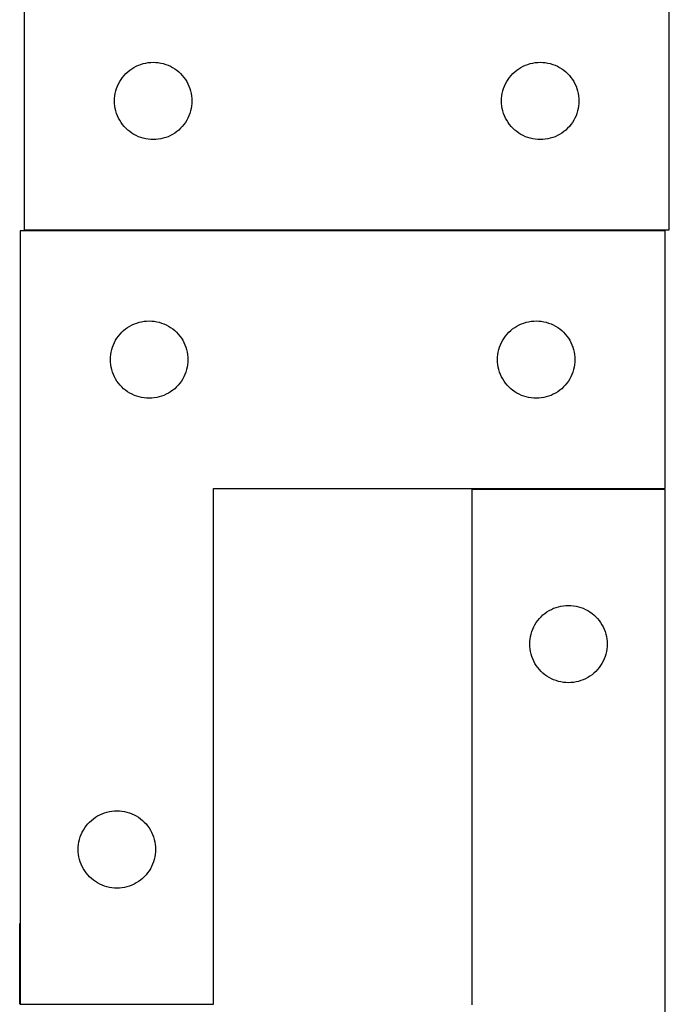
# Model space of a CAD drawing. Header units: millimetres. Extents: x 7 to 1243, y 7 to 2493.
# Tile 19 of 21: x 1092 to 1243, y 1886 to 2116. Entities that reach past the tile are written whole.
import ezdxf

# ---------------------------------------------------------------- set-up
doc = ezdxf.new("R2010")
doc.units = ezdxf.units.MM
doc.layers.add('COMMON', color=5, linetype='CONTINUOUS', true_color=0x0000ff)
doc.layers.add('CUT', color=7, linetype='CONTINUOUS', true_color=0x000000)

msp = doc.modelspace()

# ---------------------------------------------------------------- linework, layer by layer
at = {"layer": 'COMMON'}
for p, q in [((1242.507464, 2066.645837), (1093.454842, 2066.645837)), ((1242.507464, 2006.445836), (1197.507464, 2006.445836)), ((1092.407464, 1886.545836), (1092.407464, 1905.309267))]:
    msp.add_line(p, q, dxfattribs=at)
at = {"layer": 'CUT'}
for p, q in [((1243.454842, 2066.745837), (1243.454842, 2246.745837)), ((1093.454842, 2126.745837), (1093.454842, 2066.745837)), ((1117.52073, 2103.512395), (1117.975989, 2103.886017)), ((1117.975989, 2103.886017), (1118.45471, 2104.229063)), ((1118.45471, 2104.229063), (1118.954842, 2104.540065)), ((1118.954842, 2104.540065), (1119.474244, 2104.817691)), ((1119.474244, 2104.817691), (1120.010691, 2105.060753)), ((1120.010691, 2105.060753), (1120.561887, 2105.268208)), ((1120.561887, 2105.268208), (1121.125471, 2105.439169)), ((1121.125471, 2105.439169), (1121.699029, 2105.572904)), ((1121.699029, 2105.572904), (1122.280107, 2105.66884)), ((1122.280107, 2105.66884), (1122.866214, 2105.726567)), ((1122.866214, 2105.726567), (1123.454842, 2105.745837)), ((1123.454842, 2105.745837), (1124.04347, 2105.726567)), ((1124.04347, 2105.726567), (1124.629578, 2105.66884)), ((1124.629578, 2105.66884), (1125.210655, 2105.572904)), ((1125.210655, 2105.572904), (1125.784214, 2105.439169)), ((1125.784214, 2105.439169), (1126.347797, 2105.268208)), ((1126.347797, 2105.268208), (1126.898993, 2105.060753)), ((1126.898993, 2105.060753), (1127.43544, 2104.817691)), ((1127.43544, 2104.817691), (1127.954842, 2104.540065)), ((1127.954842, 2104.540065), (1128.454974, 2104.229063)), ((1128.454974, 2104.229063), (1128.933695, 2103.886017)), ((1128.933695, 2103.886017), (1129.388955, 2103.512395)), ((1207.52073, 2103.512395), (1207.975989, 2103.886017)), ((1207.975989, 2103.886017), (1208.45471, 2104.229063)), ((1208.45471, 2104.229063), (1208.954842, 2104.540065)), ((1208.954842, 2104.540065), (1209.474244, 2104.817691)), ((1209.474244, 2104.817691), (1210.010691, 2105.060753)), ((1210.010691, 2105.060753), (1210.561887, 2105.268208)), ((1210.561887, 2105.268208), (1211.125471, 2105.439169)), ((1211.125471, 2105.439169), (1211.699029, 2105.572904)), ((1211.699029, 2105.572904), (1212.280107, 2105.66884)), ((1212.280107, 2105.66884), (1212.866214, 2105.726567)), ((1212.866214, 2105.726567), (1213.454842, 2105.745837)), ((1213.454842, 2105.745837), (1214.04347, 2105.726567)), ((1214.04347, 2105.726567), (1214.629578, 2105.66884)), ((1214.629578, 2105.66884), (1215.210655, 2105.572904)), ((1215.210655, 2105.572904), (1215.784214, 2105.439169)), ((1215.784214, 2105.439169), (1216.347797, 2105.268208)), ((1216.347797, 2105.268208), (1216.898993, 2105.060753)), ((1216.898993, 2105.060753), (1217.43544, 2104.817691)), ((1217.43544, 2104.817691), (1217.954842, 2104.540065)), ((1217.954842, 2104.540065), (1218.454974, 2104.229063)), ((1218.454974, 2104.229063), (1218.933695, 2103.886017)), ((1218.933695, 2103.886017), (1219.388955, 2103.512395)), ((1115.660614, 2101.245837), (1115.971616, 2101.745969)), ((1115.971616, 2101.745969), (1116.314662, 2102.22469)), ((1116.314662, 2102.22469), (1116.688284, 2102.679949)), ((1116.688284, 2102.679949), (1117.090881, 2103.109798)), ((1117.090881, 2103.109798), (1117.52073, 2103.512395)), ((1129.388955, 2103.512395), (1129.818803, 2103.109798)), ((1129.818803, 2103.109798), (1130.221401, 2102.679949)), ((1130.221401, 2102.679949), (1130.595022, 2102.22469)), ((1130.595022, 2102.22469), (1130.938069, 2101.745969)), ((1130.938069, 2101.745969), (1131.249071, 2101.245837)), ((1205.660614, 2101.245837), (1205.971616, 2101.745969)), ((1205.971616, 2101.745969), (1206.314662, 2102.22469)), ((1206.314662, 2102.22469), (1206.688284, 2102.679949)), ((1206.688284, 2102.679949), (1207.090881, 2103.109798)), ((1207.090881, 2103.109798), (1207.52073, 2103.512395)), ((1219.388955, 2103.512395), (1219.818803, 2103.109798)), ((1219.818803, 2103.109798), (1220.221401, 2102.679949)), ((1220.221401, 2102.679949), (1220.595022, 2102.22469)), ((1220.595022, 2102.22469), (1220.938069, 2101.745969)), ((1220.938069, 2101.745969), (1221.249071, 2101.245837)), ((1114.76151, 2099.075208), (1114.932471, 2099.638792)), ((1114.932471, 2099.638792), (1115.139926, 2100.189988)), ((1115.139926, 2100.189988), (1115.382988, 2100.726435)), ((1115.382988, 2100.726435), (1115.660614, 2101.245837)), ((1131.249071, 2101.245837), (1131.526697, 2100.726435)), ((1131.526697, 2100.726435), (1131.769758, 2100.189988)), ((1131.769758, 2100.189988), (1131.977213, 2099.638792)), ((1131.977213, 2099.638792), (1132.148175, 2099.075208)), ((1204.76151, 2099.075208), (1204.932471, 2099.638792)), ((1204.932471, 2099.638792), (1205.139926, 2100.189988)), ((1205.139926, 2100.189988), (1205.382988, 2100.726435)), ((1205.382988, 2100.726435), (1205.660614, 2101.245837)), ((1221.249071, 2101.245837), (1221.526697, 2100.726435)), ((1221.526697, 2100.726435), (1221.769758, 2100.189988)), ((1221.769758, 2100.189988), (1221.977213, 2099.638792)), ((1221.977213, 2099.638792), (1222.148175, 2099.075208)), ((1114.454842, 2096.745837), (1114.474112, 2097.334465)), ((1114.474112, 2097.334465), (1114.531838, 2097.920572)), ((1114.531838, 2097.920572), (1114.627775, 2098.50165)), ((1114.627775, 2098.50165), (1114.76151, 2099.075208)), ((1132.148175, 2099.075208), (1132.28191, 2098.50165)), ((1132.28191, 2098.50165), (1132.377846, 2097.920572)), ((1132.377846, 2097.920572), (1132.435573, 2097.334465)), ((1132.435573, 2097.334465), (1132.454842, 2096.745837)), ((1204.454842, 2096.745837), (1204.474112, 2097.334465)), ((1204.474112, 2097.334465), (1204.531838, 2097.920572)), ((1204.531838, 2097.920572), (1204.627775, 2098.50165)), ((1204.627775, 2098.50165), (1204.76151, 2099.075208)), ((1222.148175, 2099.075208), (1222.28191, 2098.50165)), ((1222.28191, 2098.50165), (1222.377846, 2097.920572)), ((1222.377846, 2097.920572), (1222.435573, 2097.334465)), ((1222.435573, 2097.334465), (1222.454842, 2096.745837)), ((1114.474112, 2096.157209), (1114.454842, 2096.745837)), ((1114.531838, 2095.571101), (1114.474112, 2096.157209)), ((1114.627775, 2094.990024), (1114.531838, 2095.571101)), ((1114.76151, 2094.416465), (1114.627775, 2094.990024)), ((1132.28191, 2094.990024), (1132.148175, 2094.416465)), ((1132.377846, 2095.571101), (1132.28191, 2094.990024)), ((1132.435573, 2096.157209), (1132.377846, 2095.571101)), ((1132.454842, 2096.745837), (1132.435573, 2096.157209)), ((1204.474112, 2096.157209), (1204.454842, 2096.745837)), ((1204.531838, 2095.571101), (1204.474112, 2096.157209)), ((1204.627775, 2094.990024), (1204.531838, 2095.571101)), ((1204.76151, 2094.416465), (1204.627775, 2094.990024)), ((1222.28191, 2094.990024), (1222.148175, 2094.416465)), ((1222.377846, 2095.571101), (1222.28191, 2094.990024)), ((1222.435573, 2096.157209), (1222.377846, 2095.571101)), ((1222.454842, 2096.745837), (1222.435573, 2096.157209)), ((1114.932471, 2093.852882), (1114.76151, 2094.416465)), ((1115.139926, 2093.301686), (1114.932471, 2093.852882)), ((1115.382988, 2092.765239), (1115.139926, 2093.301686)), ((1115.660614, 2092.245837), (1115.382988, 2092.765239)), ((1131.526697, 2092.765239), (1131.249071, 2092.245837)), ((1131.769758, 2093.301686), (1131.526697, 2092.765239)), ((1131.977213, 2093.852882), (1131.769758, 2093.301686)), ((1132.148175, 2094.416465), (1131.977213, 2093.852882)), ((1204.932471, 2093.852882), (1204.76151, 2094.416465)), ((1205.139926, 2093.301686), (1204.932471, 2093.852882)), ((1205.382988, 2092.765239), (1205.139926, 2093.301686)), ((1205.660614, 2092.245837), (1205.382988, 2092.765239)), ((1221.526697, 2092.765239), (1221.249071, 2092.245837)), ((1221.769758, 2093.301686), (1221.526697, 2092.765239)), ((1221.977213, 2093.852882), (1221.769758, 2093.301686)), ((1222.148175, 2094.416465), (1221.977213, 2093.852882)), ((1115.971616, 2091.745705), (1115.660614, 2092.245837)), ((1116.314662, 2091.266984), (1115.971616, 2091.745705)), ((1116.688284, 2090.811724), (1116.314662, 2091.266984)), ((1117.090881, 2090.381876), (1116.688284, 2090.811724)), ((1117.52073, 2089.979278), (1117.090881, 2090.381876)), ((1129.818803, 2090.381876), (1129.388955, 2089.979278)), ((1130.221401, 2090.811724), (1129.818803, 2090.381876)), ((1130.595022, 2091.266984), (1130.221401, 2090.811724)), ((1130.938069, 2091.745705), (1130.595022, 2091.266984)), ((1131.249071, 2092.245837), (1130.938069, 2091.745705)), ((1205.971616, 2091.745705), (1205.660614, 2092.245837)), ((1206.314662, 2091.266984), (1205.971616, 2091.745705)), ((1206.688284, 2090.811724), (1206.314662, 2091.266984)), ((1207.090881, 2090.381876), (1206.688284, 2090.811724)), ((1207.52073, 2089.979278), (1207.090881, 2090.381876)), ((1219.818803, 2090.381876), (1219.388955, 2089.979278)), ((1220.221401, 2090.811724), (1219.818803, 2090.381876)), ((1220.595022, 2091.266984), (1220.221401, 2090.811724)), ((1220.938069, 2091.745705), (1220.595022, 2091.266984)), ((1221.249071, 2092.245837), (1220.938069, 2091.745705)), ((1117.975989, 2089.605657), (1117.52073, 2089.979278)), ((1118.45471, 2089.26261), (1117.975989, 2089.605657)), ((1118.954842, 2088.951608), (1118.45471, 2089.26261)), ((1119.474244, 2088.673982), (1118.954842, 2088.951608)), ((1120.010691, 2088.430921), (1119.474244, 2088.673982)), ((1120.561887, 2088.223466), (1120.010691, 2088.430921)), ((1121.125471, 2088.052504), (1120.561887, 2088.223466)), ((1121.699029, 2087.918769), (1121.125471, 2088.052504)), ((1122.280107, 2087.822833), (1121.699029, 2087.918769)), ((1122.866214, 2087.765106), (1122.280107, 2087.822833)), ((1123.454842, 2087.745837), (1122.866214, 2087.765106)), ((1124.04347, 2087.765106), (1123.454842, 2087.745837)), ((1124.629578, 2087.822833), (1124.04347, 2087.765106)), ((1125.210655, 2087.918769), (1124.629578, 2087.822833)), ((1125.784214, 2088.052504), (1125.210655, 2087.918769)), ((1126.347797, 2088.223466), (1125.784214, 2088.052504)), ((1126.898993, 2088.430921), (1126.347797, 2088.223466)), ((1127.43544, 2088.673982), (1126.898993, 2088.430921)), ((1127.954842, 2088.951608), (1127.43544, 2088.673982)), ((1128.454974, 2089.26261), (1127.954842, 2088.951608)), ((1128.933695, 2089.605657), (1128.454974, 2089.26261)), ((1129.388955, 2089.979278), (1128.933695, 2089.605657)), ((1207.975989, 2089.605657), (1207.52073, 2089.979278)), ((1208.45471, 2089.26261), (1207.975989, 2089.605657)), ((1208.954842, 2088.951608), (1208.45471, 2089.26261)), ((1209.474244, 2088.673982), (1208.954842, 2088.951608)), ((1210.010691, 2088.430921), (1209.474244, 2088.673982)), ((1210.561887, 2088.223466), (1210.010691, 2088.430921)), ((1211.125471, 2088.052504), (1210.561887, 2088.223466)), ((1211.699029, 2087.918769), (1211.125471, 2088.052504)), ((1212.280107, 2087.822833), (1211.699029, 2087.918769)), ((1212.866214, 2087.765106), (1212.280107, 2087.822833)), ((1213.454842, 2087.745837), (1212.866214, 2087.765106)), ((1214.04347, 2087.765106), (1213.454842, 2087.745837)), ((1214.629578, 2087.822833), (1214.04347, 2087.765106)), ((1215.210655, 2087.918769), (1214.629578, 2087.822833)), ((1215.784214, 2088.052504), (1215.210655, 2087.918769)), ((1216.347797, 2088.223466), (1215.784214, 2088.052504)), ((1216.898993, 2088.430921), (1216.347797, 2088.223466)), ((1217.43544, 2088.673982), (1216.898993, 2088.430921)), ((1217.954842, 2088.951608), (1217.43544, 2088.673982)), ((1218.454974, 2089.26261), (1217.954842, 2088.951608)), ((1218.933695, 2089.605657), (1218.454974, 2089.26261)), ((1219.388955, 2089.979278), (1218.933695, 2089.605657)), ((1092.507464, 2066.545836), (1092.507464, 1886.545836)), ((1242.507464, 2066.545836), (1092.507464, 2066.545836)), ((1093.454842, 2066.745837), (1243.454842, 2066.745837)), ((1242.507464, 2006.545836), (1242.507464, 2066.545836)), ((1117.507332, 2044.029062), (1118.007464, 2044.340064)), ((1118.007464, 2044.340064), (1118.526865, 2044.61769)), ((1118.526865, 2044.61769), (1119.063313, 2044.860752)), ((1119.063313, 2044.860752), (1119.614508, 2045.068207)), ((1119.614508, 2045.068207), (1120.178092, 2045.239168)), ((1120.178092, 2045.239168), (1120.751651, 2045.372903)), ((1120.751651, 2045.372903), (1121.332728, 2045.468839)), ((1121.332728, 2045.468839), (1121.918836, 2045.526566)), ((1121.918836, 2045.526566), (1122.507464, 2045.545836)), ((1122.507464, 2045.545836), (1123.096092, 2045.526566)), ((1123.096092, 2045.526566), (1123.682199, 2045.468839)), ((1123.682199, 2045.468839), (1124.263277, 2045.372903)), ((1124.263277, 2045.372903), (1124.836835, 2045.239168)), ((1124.836835, 2045.239168), (1125.400419, 2045.068207)), ((1125.400419, 2045.068207), (1125.951615, 2044.860752)), ((1125.951615, 2044.860752), (1126.488062, 2044.61769)), ((1126.488062, 2044.61769), (1127.007464, 2044.340064)), ((1127.007464, 2044.340064), (1127.507596, 2044.029062)), ((1207.507332, 2044.029062), (1208.007464, 2044.340064)), ((1208.007464, 2044.340064), (1208.526865, 2044.61769)), ((1208.526865, 2044.61769), (1209.063313, 2044.860752)), ((1209.063313, 2044.860752), (1209.614508, 2045.068207)), ((1209.614508, 2045.068207), (1210.178092, 2045.239168)), ((1210.178092, 2045.239168), (1210.751651, 2045.372903)), ((1210.751651, 2045.372903), (1211.332728, 2045.468839)), ((1211.332728, 2045.468839), (1211.918836, 2045.526566)), ((1211.918836, 2045.526566), (1212.507464, 2045.545836)), ((1212.507464, 2045.545836), (1213.096092, 2045.526566)), ((1213.096092, 2045.526566), (1213.682199, 2045.468839)), ((1213.682199, 2045.468839), (1214.263277, 2045.372903)), ((1214.263277, 2045.372903), (1214.836835, 2045.239168)), ((1214.836835, 2045.239168), (1215.400419, 2045.068207)), ((1215.400419, 2045.068207), (1215.951615, 2044.860752)), ((1215.951615, 2044.860752), (1216.488062, 2044.61769)), ((1216.488062, 2044.61769), (1217.007464, 2044.340064)), ((1217.007464, 2044.340064), (1217.507596, 2044.029062)), ((1115.024237, 2041.545968), (1115.367284, 2042.024689)), ((1115.367284, 2042.024689), (1115.740905, 2042.479948)), ((1115.740905, 2042.479948), (1116.143503, 2042.909797)), ((1116.143503, 2042.909797), (1116.573351, 2043.312394)), ((1116.573351, 2043.312394), (1117.028611, 2043.686016)), ((1117.028611, 2043.686016), (1117.507332, 2044.029062)), ((1127.507596, 2044.029062), (1127.986317, 2043.686016)), ((1127.986317, 2043.686016), (1128.441576, 2043.312394)), ((1128.441576, 2043.312394), (1128.871425, 2042.909797)), ((1128.871425, 2042.909797), (1129.274022, 2042.479948)), ((1129.274022, 2042.479948), (1129.647644, 2042.024689)), ((1129.647644, 2042.024689), (1129.99069, 2041.545968)), ((1205.024237, 2041.545968), (1205.367284, 2042.024689)), ((1205.367284, 2042.024689), (1205.740905, 2042.479948)), ((1205.740905, 2042.479948), (1206.143503, 2042.909797)), ((1206.143503, 2042.909797), (1206.573351, 2043.312394)), ((1206.573351, 2043.312394), (1207.028611, 2043.686016)), ((1207.028611, 2043.686016), (1207.507332, 2044.029062)), ((1217.507596, 2044.029062), (1217.986317, 2043.686016)), ((1217.986317, 2043.686016), (1218.441576, 2043.312394)), ((1218.441576, 2043.312394), (1218.871425, 2042.909797)), ((1218.871425, 2042.909797), (1219.274022, 2042.479948)), ((1219.274022, 2042.479948), (1219.647644, 2042.024689)), ((1219.647644, 2042.024689), (1219.99069, 2041.545968)), ((1113.985093, 2039.438791), (1114.192548, 2039.989987)), ((1114.192548, 2039.989987), (1114.435609, 2040.526434)), ((1114.435609, 2040.526434), (1114.713235, 2041.045836)), ((1114.713235, 2041.045836), (1115.024237, 2041.545968)), ((1129.99069, 2041.545968), (1130.301692, 2041.045836)), ((1130.301692, 2041.045836), (1130.579318, 2040.526434)), ((1130.579318, 2040.526434), (1130.822379, 2039.989987)), ((1130.822379, 2039.989987), (1131.029835, 2039.438791)), ((1203.985093, 2039.438791), (1204.192548, 2039.989987)), ((1204.192548, 2039.989987), (1204.435609, 2040.526434)), ((1204.435609, 2040.526434), (1204.713235, 2041.045836)), ((1204.713235, 2041.045836), (1205.024237, 2041.545968)), ((1219.99069, 2041.545968), (1220.301692, 2041.045836)), ((1220.301692, 2041.045836), (1220.579318, 2040.526434)), ((1220.579318, 2040.526434), (1220.822379, 2039.989987)), ((1220.822379, 2039.989987), (1221.029835, 2039.438791)), ((1113.526733, 2037.134464), (1113.58446, 2037.720571)), ((1113.58446, 2037.720571), (1113.680396, 2038.301649)), ((1113.680396, 2038.301649), (1113.814131, 2038.875207)), ((1113.814131, 2038.875207), (1113.985093, 2039.438791)), ((1131.029835, 2039.438791), (1131.200796, 2038.875207)), ((1131.200796, 2038.875207), (1131.334531, 2038.301649)), ((1131.334531, 2038.301649), (1131.430467, 2037.720571)), ((1131.430467, 2037.720571), (1131.488194, 2037.134464)), ((1203.526733, 2037.134464), (1203.58446, 2037.720571)), ((1203.58446, 2037.720571), (1203.680396, 2038.301649)), ((1203.680396, 2038.301649), (1203.814131, 2038.875207)), ((1203.814131, 2038.875207), (1203.985093, 2039.438791)), ((1221.029835, 2039.438791), (1221.200796, 2038.875207)), ((1221.200796, 2038.875207), (1221.334531, 2038.301649)), ((1221.334531, 2038.301649), (1221.430467, 2037.720571)), ((1221.430467, 2037.720571), (1221.488194, 2037.134464)), ((1113.507464, 2036.545836), (1113.526733, 2037.134464)), ((1113.526733, 2035.957208), (1113.507464, 2036.545836)), ((1113.58446, 2035.3711), (1113.526733, 2035.957208)), ((1113.680396, 2034.790023), (1113.58446, 2035.3711)), ((1131.430467, 2035.3711), (1131.334531, 2034.790023)), ((1131.488194, 2035.957208), (1131.430467, 2035.3711)), ((1131.488194, 2037.134464), (1131.507464, 2036.545836)), ((1131.507464, 2036.545836), (1131.488194, 2035.957208)), ((1203.507464, 2036.545836), (1203.526733, 2037.134464)), ((1203.526733, 2035.957208), (1203.507464, 2036.545836)), ((1203.58446, 2035.3711), (1203.526733, 2035.957208)), ((1203.680396, 2034.790023), (1203.58446, 2035.3711)), ((1221.430467, 2035.3711), (1221.334531, 2034.790023)), ((1221.488194, 2035.957208), (1221.430467, 2035.3711)), ((1221.488194, 2037.134464), (1221.507464, 2036.545836)), ((1221.507464, 2036.545836), (1221.488194, 2035.957208)), ((1113.814131, 2034.216464), (1113.680396, 2034.790023)), ((1113.985093, 2033.652881), (1113.814131, 2034.216464)), ((1114.192548, 2033.101685), (1113.985093, 2033.652881)), ((1114.435609, 2032.565238), (1114.192548, 2033.101685)), ((1130.822379, 2033.101685), (1130.579318, 2032.565238)), ((1131.029835, 2033.652881), (1130.822379, 2033.101685)), ((1131.200796, 2034.216464), (1131.029835, 2033.652881)), ((1131.334531, 2034.790023), (1131.200796, 2034.216464)), ((1203.814131, 2034.216464), (1203.680396, 2034.790023)), ((1203.985093, 2033.652881), (1203.814131, 2034.216464)), ((1204.192548, 2033.101685), (1203.985093, 2033.652881)), ((1204.435609, 2032.565238), (1204.192548, 2033.101685)), ((1220.822379, 2033.101685), (1220.579318, 2032.565238)), ((1221.029835, 2033.652881), (1220.822379, 2033.101685)), ((1221.200796, 2034.216464), (1221.029835, 2033.652881)), ((1221.334531, 2034.790023), (1221.200796, 2034.216464)), ((1114.713235, 2032.045836), (1114.435609, 2032.565238)), ((1115.024237, 2031.545704), (1114.713235, 2032.045836)), ((1115.367284, 2031.066983), (1115.024237, 2031.545704)), ((1115.740905, 2030.611723), (1115.367284, 2031.066983)), ((1116.143503, 2030.181875), (1115.740905, 2030.611723)), ((1129.274022, 2030.611723), (1128.871425, 2030.181875)), ((1129.647644, 2031.066983), (1129.274022, 2030.611723)), ((1129.99069, 2031.545704), (1129.647644, 2031.066983)), ((1130.301692, 2032.045836), (1129.99069, 2031.545704)), ((1130.579318, 2032.565238), (1130.301692, 2032.045836)), ((1204.713235, 2032.045836), (1204.435609, 2032.565238)), ((1205.024237, 2031.545704), (1204.713235, 2032.045836)), ((1205.367284, 2031.066983), (1205.024237, 2031.545704)), ((1205.740905, 2030.611723), (1205.367284, 2031.066983)), ((1206.143503, 2030.181875), (1205.740905, 2030.611723)), ((1219.274022, 2030.611723), (1218.871425, 2030.181875)), ((1219.647644, 2031.066983), (1219.274022, 2030.611723)), ((1219.99069, 2031.545704), (1219.647644, 2031.066983)), ((1220.301692, 2032.045836), (1219.99069, 2031.545704)), ((1220.579318, 2032.565238), (1220.301692, 2032.045836)), ((1116.573351, 2029.779277), (1116.143503, 2030.181875)), ((1117.028611, 2029.405656), (1116.573351, 2029.779277)), ((1117.507332, 2029.062609), (1117.028611, 2029.405656)), ((1118.007464, 2028.751607), (1117.507332, 2029.062609)), ((1118.526865, 2028.473981), (1118.007464, 2028.751607)), ((1119.063313, 2028.23092), (1118.526865, 2028.473981)), ((1119.614508, 2028.023465), (1119.063313, 2028.23092)), ((1125.951615, 2028.23092), (1125.400419, 2028.023465)), ((1126.488062, 2028.473981), (1125.951615, 2028.23092)), ((1127.007464, 2028.751607), (1126.488062, 2028.473981)), ((1127.507596, 2029.062609), (1127.007464, 2028.751607)), ((1127.986317, 2029.405656), (1127.507596, 2029.062609)), ((1128.441576, 2029.779277), (1127.986317, 2029.405656)), ((1128.871425, 2030.181875), (1128.441576, 2029.779277)), ((1206.573351, 2029.779277), (1206.143503, 2030.181875)), ((1207.028611, 2029.405656), (1206.573351, 2029.779277)), ((1207.507332, 2029.062609), (1207.028611, 2029.405656)), ((1208.007464, 2028.751607), (1207.507332, 2029.062609)), ((1208.526865, 2028.473981), (1208.007464, 2028.751607)), ((1209.063313, 2028.23092), (1208.526865, 2028.473981)), ((1209.614508, 2028.023465), (1209.063313, 2028.23092)), ((1215.951615, 2028.23092), (1215.400419, 2028.023465)), ((1216.488062, 2028.473981), (1215.951615, 2028.23092)), ((1217.007464, 2028.751607), (1216.488062, 2028.473981)), ((1217.507596, 2029.062609), (1217.007464, 2028.751607)), ((1217.986317, 2029.405656), (1217.507596, 2029.062609)), ((1218.441576, 2029.779277), (1217.986317, 2029.405656)), ((1218.871425, 2030.181875), (1218.441576, 2029.779277)), ((1120.178092, 2027.852503), (1119.614508, 2028.023465)), ((1120.751651, 2027.718768), (1120.178092, 2027.852503)), ((1121.332728, 2027.622832), (1120.751651, 2027.718768)), ((1121.918836, 2027.565105), (1121.332728, 2027.622832)), ((1122.507464, 2027.545836), (1121.918836, 2027.565105)), ((1123.096092, 2027.565105), (1122.507464, 2027.545836)), ((1123.682199, 2027.622832), (1123.096092, 2027.565105)), ((1124.263277, 2027.718768), (1123.682199, 2027.622832)), ((1124.836835, 2027.852503), (1124.263277, 2027.718768)), ((1125.400419, 2028.023465), (1124.836835, 2027.852503)), ((1210.178092, 2027.852503), (1209.614508, 2028.023465)), ((1210.751651, 2027.718768), (1210.178092, 2027.852503)), ((1211.332728, 2027.622832), (1210.751651, 2027.718768)), ((1211.918836, 2027.565105), (1211.332728, 2027.622832)), ((1212.507464, 2027.545836), (1211.918836, 2027.565105)), ((1213.096092, 2027.565105), (1212.507464, 2027.545836)), ((1213.682199, 2027.622832), (1213.096092, 2027.565105)), ((1214.263277, 2027.718768), (1213.682199, 2027.622832)), ((1214.836835, 2027.852503), (1214.263277, 2027.718768)), ((1215.400419, 2028.023465), (1214.836835, 2027.852503)), ((1137.507464, 1886.545836), (1137.507464, 2006.545836)), ((1137.507464, 2006.545836), (1242.507464, 2006.545836)), ((1242.507464, 2006.345835), (1197.507464, 2006.345835)), ((1197.507464, 2006.345835), (1197.507464, 1886.345835)), ((1242.507464, 1826.345835), (1242.507464, 2006.345835)), ((1214.528611, 1977.486015), (1215.007332, 1977.829061)), ((1215.007332, 1977.829061), (1215.507464, 1978.140063)), ((1215.507464, 1978.140063), (1216.026865, 1978.417689)), ((1216.026865, 1978.417689), (1216.563313, 1978.660751)), ((1216.563313, 1978.660751), (1217.114508, 1978.868206)), ((1217.114508, 1978.868206), (1217.678092, 1979.039167)), ((1217.678092, 1979.039167), (1218.251651, 1979.172902)), ((1218.251651, 1979.172902), (1218.832728, 1979.268838)), ((1218.832728, 1979.268838), (1219.418836, 1979.326565)), ((1219.418836, 1979.326565), (1220.007464, 1979.345835)), ((1220.007464, 1979.345835), (1220.596092, 1979.326565)), ((1220.596092, 1979.326565), (1221.182199, 1979.268838)), ((1221.182199, 1979.268838), (1221.763277, 1979.172902)), ((1221.763277, 1979.172902), (1222.336835, 1979.039167)), ((1222.336835, 1979.039167), (1222.900419, 1978.868206)), ((1222.900419, 1978.868206), (1223.451615, 1978.660751)), ((1223.451615, 1978.660751), (1223.988062, 1978.417689)), ((1223.988062, 1978.417689), (1224.507464, 1978.140063)), ((1224.507464, 1978.140063), (1225.007596, 1977.829061)), ((1225.007596, 1977.829061), (1225.486317, 1977.486015)), ((1212.524237, 1975.345967), (1212.867284, 1975.824688)), ((1212.867284, 1975.824688), (1213.240905, 1976.279947)), ((1213.240905, 1976.279947), (1213.643503, 1976.709796)), ((1213.643503, 1976.709796), (1214.073351, 1977.112393)), ((1214.073351, 1977.112393), (1214.528611, 1977.486015)), ((1225.486317, 1977.486015), (1225.941576, 1977.112393)), ((1225.941576, 1977.112393), (1226.371425, 1976.709796)), ((1226.371425, 1976.709796), (1226.774022, 1976.279947)), ((1226.774022, 1976.279947), (1227.147644, 1975.824688)), ((1227.147644, 1975.824688), (1227.49069, 1975.345967)), ((1211.314131, 1972.675206), (1211.485093, 1973.23879)), ((1211.485093, 1973.23879), (1211.692548, 1973.789986)), ((1211.692548, 1973.789986), (1211.935609, 1974.326433)), ((1211.935609, 1974.326433), (1212.213235, 1974.845835)), ((1212.213235, 1974.845835), (1212.524237, 1975.345967)), ((1227.49069, 1975.345967), (1227.801692, 1974.845835)), ((1227.801692, 1974.845835), (1228.079318, 1974.326433)), ((1228.079318, 1974.326433), (1228.322379, 1973.789986)), ((1228.322379, 1973.789986), (1228.529835, 1973.23879)), ((1228.529835, 1973.23879), (1228.700796, 1972.675206)), ((1211.007464, 1970.345835), (1211.026733, 1970.934463)), ((1211.026733, 1970.934463), (1211.08446, 1971.52057)), ((1211.08446, 1971.52057), (1211.180396, 1972.101648)), ((1211.180396, 1972.101648), (1211.314131, 1972.675206)), ((1228.700796, 1972.675206), (1228.834531, 1972.101648)), ((1228.834531, 1972.101648), (1228.930467, 1971.52057)), ((1228.930467, 1971.52057), (1228.988194, 1970.934463)), ((1228.988194, 1970.934463), (1229.007464, 1970.345835)), ((1211.026733, 1969.757207), (1211.007464, 1970.345835)), ((1211.08446, 1969.171099), (1211.026733, 1969.757207)), ((1211.180396, 1968.590022), (1211.08446, 1969.171099)), ((1211.314131, 1968.016463), (1211.180396, 1968.590022)), ((1228.834531, 1968.590022), (1228.700796, 1968.016463)), ((1228.930467, 1969.171099), (1228.834531, 1968.590022)), ((1228.988194, 1969.757207), (1228.930467, 1969.171099)), ((1229.007464, 1970.345835), (1228.988194, 1969.757207)), ((1211.485093, 1967.45288), (1211.314131, 1968.016463)), ((1211.692548, 1966.901684), (1211.485093, 1967.45288)), ((1211.935609, 1966.365237), (1211.692548, 1966.901684)), ((1212.213235, 1965.845835), (1211.935609, 1966.365237)), ((1228.079318, 1966.365237), (1227.801692, 1965.845835)), ((1228.322379, 1966.901684), (1228.079318, 1966.365237)), ((1228.529835, 1967.45288), (1228.322379, 1966.901684)), ((1228.700796, 1968.016463), (1228.529835, 1967.45288)), ((1212.524237, 1965.345703), (1212.213235, 1965.845835)), ((1212.867284, 1964.866982), (1212.524237, 1965.345703)), ((1213.240905, 1964.411722), (1212.867284, 1964.866982)), ((1213.643503, 1963.981874), (1213.240905, 1964.411722)), ((1226.774022, 1964.411722), (1226.371425, 1963.981874)), ((1227.147644, 1964.866982), (1226.774022, 1964.411722)), ((1227.49069, 1965.345703), (1227.147644, 1964.866982)), ((1227.801692, 1965.845835), (1227.49069, 1965.345703)), ((1214.073351, 1963.579276), (1213.643503, 1963.981874)), ((1214.528611, 1963.205655), (1214.073351, 1963.579276)), ((1215.007332, 1962.862608), (1214.528611, 1963.205655)), ((1215.507464, 1962.551606), (1215.007332, 1962.862608)), ((1216.026865, 1962.27398), (1215.507464, 1962.551606)), ((1216.563313, 1962.030919), (1216.026865, 1962.27398)), ((1217.114508, 1961.823464), (1216.563313, 1962.030919)), ((1217.678092, 1961.652502), (1217.114508, 1961.823464)), ((1222.900419, 1961.823464), (1222.336835, 1961.652502)), ((1223.451615, 1962.030919), (1222.900419, 1961.823464)), ((1223.988062, 1962.27398), (1223.451615, 1962.030919)), ((1224.507464, 1962.551606), (1223.988062, 1962.27398)), ((1225.007596, 1962.862608), (1224.507464, 1962.551606)), ((1225.486317, 1963.205655), (1225.007596, 1962.862608)), ((1225.941576, 1963.579276), (1225.486317, 1963.205655)), ((1226.371425, 1963.981874), (1225.941576, 1963.579276)), ((1218.251651, 1961.518767), (1217.678092, 1961.652502)), ((1218.832728, 1961.422831), (1218.251651, 1961.518767)), ((1219.418836, 1961.365104), (1218.832728, 1961.422831)), ((1220.007464, 1961.345835), (1219.418836, 1961.365104)), ((1220.596092, 1961.365104), (1220.007464, 1961.345835)), ((1221.182199, 1961.422831), (1220.596092, 1961.365104)), ((1221.763277, 1961.518767), (1221.182199, 1961.422831)), ((1222.336835, 1961.652502), (1221.763277, 1961.518767)), ((1109.073351, 1929.312394), (1109.528611, 1929.686016)), ((1109.528611, 1929.686016), (1110.007332, 1930.029062)), ((1110.007332, 1930.029062), (1110.507464, 1930.340064)), ((1110.507464, 1930.340064), (1111.026865, 1930.61769)), ((1111.026865, 1930.61769), (1111.563313, 1930.860752)), ((1111.563313, 1930.860752), (1112.114508, 1931.068207)), ((1112.114508, 1931.068207), (1112.678092, 1931.239168)), ((1112.678092, 1931.239168), (1113.251651, 1931.372903)), ((1113.251651, 1931.372903), (1113.832728, 1931.468839)), ((1113.832728, 1931.468839), (1114.418836, 1931.526566)), ((1114.418836, 1931.526566), (1115.007464, 1931.545836)), ((1115.007464, 1931.545836), (1115.596092, 1931.526566)), ((1115.596092, 1931.526566), (1116.182199, 1931.468839)), ((1116.182199, 1931.468839), (1116.763277, 1931.372903)), ((1116.763277, 1931.372903), (1117.336835, 1931.239168)), ((1117.336835, 1931.239168), (1117.900419, 1931.068207)), ((1117.900419, 1931.068207), (1118.451615, 1930.860752)), ((1118.451615, 1930.860752), (1118.988062, 1930.61769)), ((1118.988062, 1930.61769), (1119.507464, 1930.340064)), ((1119.507464, 1930.340064), (1120.007596, 1930.029062)), ((1120.007596, 1930.029062), (1120.486317, 1929.686016)), ((1120.486317, 1929.686016), (1120.941576, 1929.312394)), ((1107.213235, 1927.045836), (1107.524237, 1927.545968)), ((1107.524237, 1927.545968), (1107.867284, 1928.024689)), ((1107.867284, 1928.024689), (1108.240905, 1928.479948)), ((1108.240905, 1928.479948), (1108.643503, 1928.909797)), ((1108.643503, 1928.909797), (1109.073351, 1929.312394)), ((1120.941576, 1929.312394), (1121.371425, 1928.909797)), ((1121.371425, 1928.909797), (1121.774022, 1928.479948)), ((1121.774022, 1928.479948), (1122.147644, 1928.024689)), ((1122.147644, 1928.024689), (1122.49069, 1927.545968)), ((1122.49069, 1927.545968), (1122.801692, 1927.045836)), ((1106.314131, 1924.875207), (1106.485093, 1925.438791)), ((1106.485093, 1925.438791), (1106.692548, 1925.989987)), ((1106.692548, 1925.989987), (1106.935609, 1926.526434)), ((1106.935609, 1926.526434), (1107.213235, 1927.045836)), ((1122.801692, 1927.045836), (1123.079318, 1926.526434)), ((1123.079318, 1926.526434), (1123.322379, 1925.989987)), ((1123.322379, 1925.989987), (1123.529835, 1925.438791)), ((1123.529835, 1925.438791), (1123.700796, 1924.875207)), ((1106.007464, 1922.545836), (1106.026733, 1923.134464)), ((1106.026733, 1923.134464), (1106.08446, 1923.720571)), ((1106.08446, 1923.720571), (1106.180396, 1924.301649)), ((1106.180396, 1924.301649), (1106.314131, 1924.875207)), ((1123.700796, 1924.875207), (1123.834531, 1924.301649)), ((1123.834531, 1924.301649), (1123.930467, 1923.720571)), ((1123.930467, 1923.720571), (1123.988194, 1923.134464)), ((1123.988194, 1923.134464), (1124.007464, 1922.545836)), ((1106.026733, 1921.957208), (1106.007464, 1922.545836)), ((1106.08446, 1921.3711), (1106.026733, 1921.957208)), ((1106.180396, 1920.790023), (1106.08446, 1921.3711)), ((1106.314131, 1920.216464), (1106.180396, 1920.790023)), ((1123.834531, 1920.790023), (1123.700796, 1920.216464)), ((1123.930467, 1921.3711), (1123.834531, 1920.790023)), ((1123.988194, 1921.957208), (1123.930467, 1921.3711)), ((1124.007464, 1922.545836), (1123.988194, 1921.957208)), ((1106.485093, 1919.652881), (1106.314131, 1920.216464)), ((1106.692548, 1919.101685), (1106.485093, 1919.652881)), ((1106.935609, 1918.565238), (1106.692548, 1919.101685)), ((1107.213235, 1918.045836), (1106.935609, 1918.565238)), ((1123.079318, 1918.565238), (1122.801692, 1918.045836)), ((1123.322379, 1919.101685), (1123.079318, 1918.565238)), ((1123.529835, 1919.652881), (1123.322379, 1919.101685)), ((1123.700796, 1920.216464), (1123.529835, 1919.652881)), ((1107.524237, 1917.545704), (1107.213235, 1918.045836)), ((1107.867284, 1917.066983), (1107.524237, 1917.545704)), ((1108.240905, 1916.611723), (1107.867284, 1917.066983)), ((1108.643503, 1916.181875), (1108.240905, 1916.611723)), ((1109.073351, 1915.779277), (1108.643503, 1916.181875)), ((1121.371425, 1916.181875), (1120.941576, 1915.779277)), ((1121.774022, 1916.611723), (1121.371425, 1916.181875)), ((1122.147644, 1917.066983), (1121.774022, 1916.611723)), ((1122.49069, 1917.545704), (1122.147644, 1917.066983)), ((1122.801692, 1918.045836), (1122.49069, 1917.545704)), ((1109.528611, 1915.405656), (1109.073351, 1915.779277)), ((1110.007332, 1915.062609), (1109.528611, 1915.405656)), ((1110.507464, 1914.751607), (1110.007332, 1915.062609)), ((1111.026865, 1914.473981), (1110.507464, 1914.751607)), ((1111.563313, 1914.23092), (1111.026865, 1914.473981)), ((1112.114508, 1914.023465), (1111.563313, 1914.23092)), ((1112.678092, 1913.852503), (1112.114508, 1914.023465)), ((1113.251651, 1913.718768), (1112.678092, 1913.852503)), ((1113.832728, 1913.622832), (1113.251651, 1913.718768)), ((1114.418836, 1913.565105), (1113.832728, 1913.622832)), ((1116.182199, 1913.622832), (1115.596092, 1913.565105)), ((1116.763277, 1913.718768), (1116.182199, 1913.622832)), ((1117.336835, 1913.852503), (1116.763277, 1913.718768)), ((1117.900419, 1914.023465), (1117.336835, 1913.852503)), ((1118.451615, 1914.23092), (1117.900419, 1914.023465)), ((1118.988062, 1914.473981), (1118.451615, 1914.23092)), ((1119.507464, 1914.751607), (1118.988062, 1914.473981)), ((1120.007596, 1915.062609), (1119.507464, 1914.751607)), ((1120.486317, 1915.405656), (1120.007596, 1915.062609)), ((1120.941576, 1915.779277), (1120.486317, 1915.405656)), ((1115.007464, 1913.545836), (1114.418836, 1913.565105)), ((1115.596092, 1913.565105), (1115.007464, 1913.545836)), ((1092.507464, 1886.545836), (1137.507464, 1886.545836))]:
    msp.add_line(p, q, dxfattribs=at)

doc.saveas('drawing.dxf')
